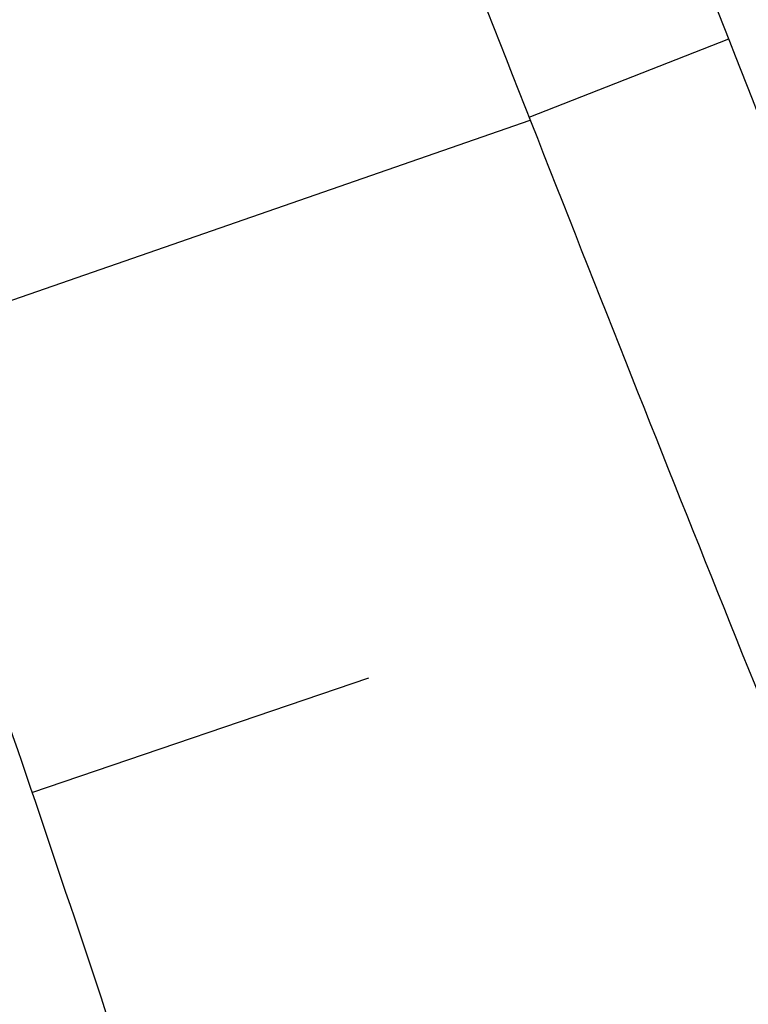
# Model space of a CAD drawing. Extents: x 446740 to 447511, y 442825 to 444215.
# Tile 84 of 94: x 447099.33 to 447102.42, y 443787.67 to 443791.84. Entities that reach past the tile are written whole.
import ezdxf

# ---------------------------------------------------------------- set-up
doc = ezdxf.new("R2010")
doc.units = 0
doc.header["$LTSCALE"] = 2
doc.header["$MEASUREMENT"] = 0
doc.linetypes.add('AUSGEZOGEN', pattern=[0])
for name, color, linetype in [('BOESCHG', 250, 'AUSGEZOGEN'), ('FBRTOP', 250, 'AUSGEZOGEN'), ('GRABEN', 250, 'AUSGEZOGEN'), ('STRASSE', 250, 'AUSGEZOGEN')]:
    doc.layers.add(name, color=color, linetype=linetype)

msp = doc.modelspace()

# ---------------------------------------------------------------- linework, layer by layer
at = {"layer": 'BOESCHG'}
for p, q in [((447101.4922, 443791.4294), (447102.34, 443791.7621)), ((447098.7306, 443790.458), (447101.4971, 443791.417)), ((447099.3825, 443788.5673), (447100.8128, 443789.0528))]:
    msp.add_line(p, q, dxfattribs=at)
at = {"layer": 'BOESCHG', "flags": 128}
msp.add_lwpolyline([(447083.47, 443840.217, -0.000754), (447089.3041, 443825.4776, -0.001694), (447091.867, 443818.909, -0.000371), (447101.202, 443794.6884, 0.002291), (447102.728, 443790.774, 0.005759), (447104.352, 443786.7984, -0.002927), (447107.591, 443778.996, -0.007014), (447109.7641, 443773.4523, -0.005971), (447112.147, 443766.876, -0.034722), (447113.3088, 443762.6164, -0.02253), (447114.337, 443755.895, -0.031507), (447114.5677, 443750.6268, -0.032295), (447114.137, 443745.5, -0.029249), (447113.2541, 443741.2931, -0.023692), (447111.622, 443736.245, -0.029377), (447109.1702, 443730.7374, -0.033794), (447106.452, 443726.255, -0.031294), (447103.3597, 443722.3936, -0.023849), (447098.771, 443717.806, -0.024522), (447098.0904, 443717.2459, -0.010089), (447096.347, 443716.003)], format="xyb", dxfattribs=at)
at = {"layer": 'BOESCHG'}
msp.add_lwpolyline([(447081.33, 443839.458, -0.001749), (447086.8738, 443824.4487, -0.003983), (447089.233, 443817.829, -0.000184), (447099.0574, 443789.5183, -0.002969), (447099.6552, 443787.7598, -0.009219), (447100.929, 443783.69, 0.006547), (447102.692, 443777.95, 0.041609), (447105.2714, 443771.75, -0.041744), (447107.8409, 443765.5693, -0.028252), (447108.8157, 443761.8151, -0.017165), (447109.8527, 443755.5191, -0.024452), (447110.3405, 443749.4366, -0.04173), (447110.1534, 443745.862, -0.033131), (447109.5358, 443742.8451, -0.019301), (447107.9407, 443737.8096, -0.018972), (447107.0363, 443735.5669, -0.005896), (447103.7723, 443728.5065, -0.054085), (447100.8492, 443723.7696, -0.033222), (447095.384, 443717.6303)], format="xyb", dxfattribs=at)
at = {"layer": 'FBRTOP', "color": 0, "const_width": 0.5}
msp.add_lwpolyline([(447118.9708, 443523.4084, 0), (447120.0571, 443520.3047, 0.000001), (447128.3156, 443496.7082, -0.000001), (447136.5741, 443473.1118)], format="xyb", dxfattribs=at)
at = {"layer": 'GRABEN'}
msp.add_lwpolyline([(447090.4714, 443842.9388, 0.00101), (447094.844, 443830.482, 0.002787), (447098.516, 443820.27, 0.00017), (447108.0249, 443794.3084, 0.003476), (447108.5, 443793.04, 0.012721), (447109.3436, 443790.9921, 0.002822), (447113.431, 443781.885, 0.022952), (447118.4008, 443772.1832, 0.055502), (447121.064, 443768.532, 0.052105), (447121.7579, 443767.9165, 0.010019), (447125.725, 443765.194, 0.055651), (447131.0496, 443762.4878, 0.045794), (447138.043, 443760.571)], format="xyb", dxfattribs=at)
at = {"layer": 'GRABEN', "flags": 128}
msp.add_lwpolyline([(447082.678, 443839.336, -0.001108), (447088.4786, 443824.9181, -0.002547), (447090.956, 443818.628, -0.000426), (447100.2092, 443794.7179, 0.002351), (447101.901, 443790.396, 0.004238), (447103.5968, 443786.2265, -0.002351), (447106.682, 443778.722, -0.007748), (447108.8386, 443773.1593, -0.0066), (447111.182, 443766.559, -0.03599), (447112.3286, 443762.1784, -0.02537), (447113.182, 443755.816, -0.030457), (447113.2869, 443750.9824, -0.028242), (447112.789, 443745.793, -0.027599), (447111.8229, 443741.1998, -0.027765), (447110.364, 443736.768, -0.030851), (447108.2624, 443732.2479, -0.026044), (447105.182, 443727.212, -0.027227), (447101.776, 443722.7823, -0.028021), (447098.012, 443718.869, -0.032561), (447097.4516, 443718.4123, -0.011881), (447095.812, 443717.303)], format="xyb", dxfattribs=at)
at = {"layer": 'STRASSE'}
for points in [[(447068.931, 443945.908, 0.000002), (447074.525, 443910.7672, 0.000014)], [(447056.1718, 444006.9065, 0.000256), (447057.959, 443995.782, 0.000007), (447066.417, 443943.3121, -0.000072), (447067.235, 443938.233, -0.000506), (447069.8994, 443921.5677, 0.000383), (447073.414, 443899.55, 0.002551), (447074.2047, 443894.7768, 0.000503), (447078.363, 443870.591, 0.006787), (447082.529, 443848.3109, 0.026597), (447083.97, 443842.705, 0.011408), (447085.6565, 443837.7423, 0.003012), (447092.583, 443819.14, 0.000539), (447102.0343, 443794.2978, 0.00389), (447103.374, 443790.868, 0.002567), (447104.9126, 443787.0744, -0.001252), (447108.088, 443779.304, -0.003407), (447110.5936, 443773.0056, -0.003634)]]:
    msp.add_lwpolyline(points, format="xyb", dxfattribs=at)

doc.saveas('drawing.dxf')
